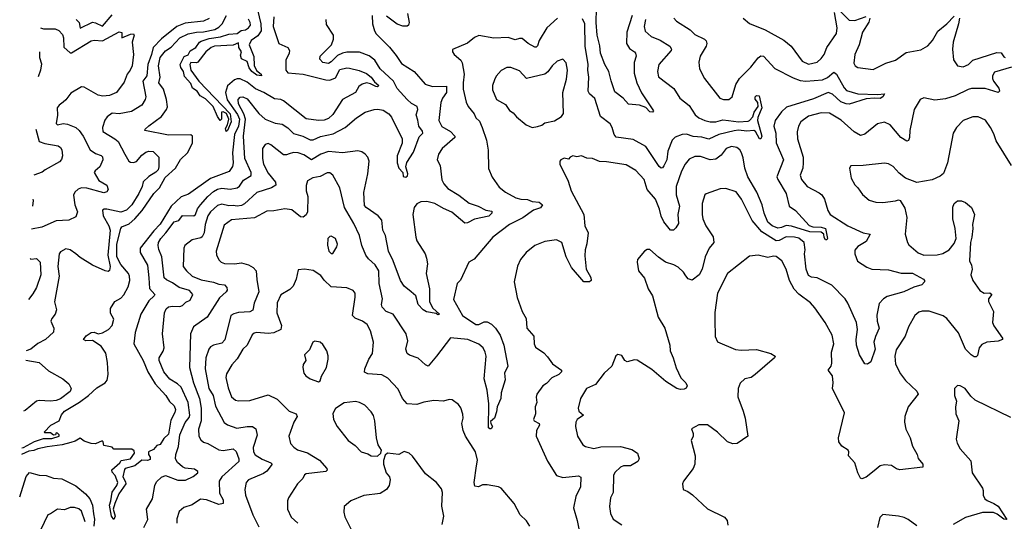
# Model space of a CAD drawing. Extents: x 1954678 to 2060275, y 904822 to 1016299.
# Tile 2 of 256: x 1954865 to 1961879, y 911399 to 914974. Entities that reach past the tile are written whole.
import ezdxf

# ---------------------------------------------------------------- set-up
doc = ezdxf.new("R2010")
doc.units = 0

msp = doc.modelspace()

# ---------------------------------------------------------------- linework, layer by layer
at = {"layer": '0CON20XD'}
for points in [[(1956560.4, 915045), (1956582.3, 914945), (1956584.9, 914895.1), (1956560.9, 914859.1), (1956515, 914825.6), (1956500, 914795), (1956532.9, 914712.9), (1956535, 914646.7), (1956552.5, 914612.5), (1956585.6, 914585), (1956588, 914575), (1956555, 914578.7), (1956518.8, 914605), (1956500.4, 914630.4), (1956485.2, 914675.2), (1956444.4, 914694.4), (1956439.1, 914720.9), (1956444.3, 914745), (1956426.8, 914775), (1956425, 914810), (1956385, 914793.5), (1956254.2, 914785.8), (1956228.5, 914775), (1956190.4, 914745), (1956135, 914671.4), (1956125, 914667.1), (1956085, 914670), (1956077.8, 914655), (1956085, 914614.4), (1956141.5, 914535), (1956365, 914302), (1956372.9, 914245), (1956345, 914183.8), (1956335, 914177.5)], [(1959228.4, 915005), (1959190.8, 914885), (1959188.9, 914805), (1959209.4, 914769.4), (1959245.6, 914745.6), (1959252, 914735), (1959255.7, 914715), (1959241.7, 914668.3), (1959243, 914593), (1959262.1, 914525), (1959295, 914453.1), (1959380, 914325), (1959374.2, 914315.8), (1959355, 914318.1), (1959325, 914348.1), (1959280, 914365), (1959203.2, 914373.2), (1959165, 914416), (1959105, 914458.8), (1959077.6, 914537.6), (1959062.9, 914605), (1959033.7, 914653.7), (1959003.8, 914735), (1958997.9, 914787.9), (1958979, 914865), (1958972.5, 914955), (1958975.3, 915055)], [(1960685, 915061.2), (1960775, 914970), (1960815, 914969.6), (1960895, 914997.7)], [(1956675.5, 914995), (1956671.6, 914925), (1956711.5, 914805), (1956775.4, 914775.4), (1956787.1, 914755), (1956784.3, 914735), (1956760, 914685), (1956761.8, 914615), (1956775, 914595.6), (1956885, 914586.7), (1957045, 914545.8), (1957075, 914543.2), (1957115, 914559.7), (1957145, 914618.6), (1957195, 914631.9), (1957215, 914629.5), (1957283.2, 914613.2), (1957335, 914591.2), (1957369.1, 914565), (1957392.4, 914532.4), (1957424, 914505), (1957415, 914496), (1957403, 914497), (1957365, 914516.5), (1957335, 914523.5), (1957304.5, 914515.5), (1957282.1, 914497.9), (1957258, 914455), (1957165.2, 914404.8), (1957095, 914298.4), (1957065, 914270.9), (1957035, 914258.3), (1956995, 914256.2), (1956905, 914268.5), (1956745.5, 914395), (1956724.8, 914404.8), (1956680.8, 914410.8), (1956605, 914455.3), (1956545, 914480.7), (1956485, 914528.9), (1956435, 914552.5), (1956415, 914553.8), (1956395, 914545.8), (1956346.2, 914503.8), (1956330.4, 914455), (1956343.2, 914403.2), (1956417.5, 914297.5), (1956430.2, 914265), (1956422.8, 914215), (1956396.2, 914155), (1956382.2, 914025), (1956386.6, 913953.4), (1956382.4, 913927.6), (1956357.5, 913892.5), (1956225, 913841.6), (1956068.5, 913731.5), (1956015, 913712.7), (1955945, 913644.7), (1955865, 913515.8), (1955821.1, 913468.9), (1955724.1, 913345), (1955724.3, 913315), (1955775.9, 913225), (1955784.8, 913134.8), (1955789.4, 913059.4), (1955827.5, 913015), (1955824.2, 913005), (1955785, 912971.1), (1955729.3, 912875), (1955687.5, 912745), (1955677.8, 912665), (1955745, 912544.4), (1955778.6, 912465), (1955829.6, 912379.6), (1955906.4, 912295), (1955933.3, 912253.3), (1955965, 912222.9), (1955976.1, 912195), (1955971.3, 912175), (1955940.9, 912119.1), (1955925, 912020.8), (1955892, 911988), (1955865, 911947.5), (1955841.7, 911938.3), (1955818.3, 911911.7), (1955783.3, 911895), (1955782, 911875), (1955794.4, 911855), (1955795, 911840), (1955776.6, 911833.4), (1955735, 911835.6), (1955684.7, 911795.3), (1955616.7, 911775), (1955612.3, 911767.7), (1955600.4, 911715), (1955619.8, 911679.8), (1955621.8, 911665), (1955570.7, 911595), (1955542.1, 911525), (1955532.2, 911485), (1955545.3, 911435), (1955535, 911411.2), (1955519.3, 911435), (1955504.7, 911515), (1955515.3, 911544.7), (1955523.6, 911606.4), (1955557.5, 911655), (1955563.6, 911675), (1955545, 911726.2), (1955525, 911748.8), (1955520.8, 911765), (1955577.5, 911815), (1955587.5, 911832.5), (1955655.2, 911844.8), (1955682.5, 911885), (1955681.2, 911901.2), (1955665, 911912.5), (1955535, 911912.5), (1955525, 911927.5), (1955465, 911940), (1955460, 911965), (1955451.7, 911971.7), (1955405, 911950), (1955375, 911952.5), (1955325, 911970), (1955295, 911992), (1955260, 911970), (1955230.3, 911959.7), (1955166.8, 911943.2), (1955060.1, 911929.9), (1954995, 911916.2), (1954965, 911902.5), (1954931, 911899), (1954878.8, 911875.2)], [(1954880.8, 911922.1), (1954893.3, 911925), (1954971.7, 911968.3), (1955035, 911990), (1955095, 911989.2), (1955146.7, 912005), (1955147.5, 912015), (1955135, 912027.5), (1955125, 912030), (1955120, 912015), (1955105, 912013.3), (1955085, 912030), (1955045, 912030), (1955040, 912035), (1955087.5, 912085), (1955145.9, 912114.1), (1955163, 912157), (1955183.3, 912185), (1955291.8, 912248.2), (1955355.4, 912294.6), (1955415, 912349.2), (1955475.3, 912384.7), (1955487.5, 912405), (1955496.2, 912445), (1955490.6, 912530.6), (1955478.3, 912598.3), (1955446.6, 912646.6), (1955385, 912686.8), (1955335.5, 912685.5), (1955320, 912695), (1955340, 912720), (1955375, 912744.6), (1955395, 912746.6), (1955425, 912734.6), (1955455, 912741.8), (1955497.9, 912765), (1955525.2, 912795), (1955535, 912840), (1955511.4, 912881.4), (1955512, 912915), (1955544, 912965), (1955585, 912990.5), (1955606.5, 913013.5), (1955639.2, 913070.8), (1955649.1, 913115), (1955648.4, 913145), (1955641.2, 913165), (1955585, 913229.1), (1955558.2, 913285), (1955558.1, 913375), (1955585, 913486), (1955591.9, 913498.1), (1955645, 913520), (1955685.8, 913555), (1955738.8, 913615), (1955820.7, 913735), (1955860.2, 913775), (1955900.6, 913849.4), (1955975.2, 913915), (1956011.8, 913978.2), (1956061.2, 914025), (1956096.2, 914095), (1956097.3, 914145), (1956085, 914154.4), (1955925, 914151.8), (1955757.5, 914185), (1955760, 914195), (1955785, 914217.1), (1955874.6, 914285), (1955911.8, 914335), (1955917.5, 914352.5), (1955911.6, 914405), (1955889.9, 914479.9), (1955855.7, 914525), (1955866.7, 914565), (1955855.2, 914645), (1955865, 914704.5), (1955905, 914753.1), (1955945, 914778.2), (1956005.7, 914844.3), (1956065, 914874.4), (1956125, 914885.8), (1956175, 914887.7), (1956254.4, 914905), (1956285, 914920.4), (1956307.4, 914945), (1956337.6, 915005)], [(1956215, 914982.1), (1956175, 914964.2), (1956045, 914950.2), (1955985, 914925.7), (1955875, 914836.9), (1955815, 914775.3), (1955804.8, 914725), (1955777.3, 914655), (1955770.3, 914575), (1955741.8, 914535), (1955762.9, 914425), (1955759.2, 914405), (1955734.5, 914365.5), (1955660.9, 914319.1), (1955575, 914302.3), (1955525, 914308.9), (1955488.1, 914281.9), (1955470.8, 914259.2), (1955454.5, 914205), (1955457.7, 914177.7), (1955543.8, 914125), (1955566.2, 914105), (1955615.3, 914015.3), (1955643.1, 913965), (1955655, 913957.5), (1955675, 913956.5), (1955696.2, 913963.8), (1955735, 914009.2), (1955765, 914030), (1955785, 914037.5), (1955815, 914035.6), (1955855.4, 913995.4), (1955856.9, 913925), (1955850.8, 913905), (1955835, 913887.5), (1955784.2, 913855.8), (1955745, 913817.8), (1955737.8, 913785), (1955714.7, 913735), (1955665.1, 913654.9), (1955625, 913616.8), (1955585, 913601.2), (1955485, 913624.2), (1955466, 913624), (1955454, 913616), (1955460.5, 913575), (1955500, 913505), (1955510.2, 913475), (1955494, 913295), (1955508.9, 913215), (1955505, 913186.7), (1955495, 913180), (1955475, 913183.1), (1955385, 913225.5), (1955295, 913279.1), (1955265, 913304.5), (1955225, 913334.4), (1955195, 913341.9), (1955155, 913318.6), (1955145.7, 913305), (1955136.2, 913215), (1955146.8, 913145), (1955114.1, 912964.1), (1955128.6, 912905), (1955118, 912875), (1955094.2, 912845), (1955087.5, 912825), (1955108, 912775), (1955105, 912747.5), (1955050, 912695), (1954995, 912665.9), (1954945, 912625.6), (1954911.2, 912613)], [(1955266.6, 914976.6), (1955288.8, 914955), (1955295, 914913.1), (1955385, 914955.7), (1955405, 914952.4), (1955455, 914927.5), (1955525, 915008)], [(1955749.1, 911355), (1955777.2, 911412.8), (1955769.4, 911485), (1955811.9, 911558.1), (1955826.9, 911655), (1955838.7, 911681.3), (1955876, 911714), (1955905, 911725.3), (1955992.9, 911692.9), (1956047.1, 911692.9), (1956101.9, 911718.1), (1956133.8, 911745), (1956133.8, 911755), (1956110.2, 911770.2), (1956045, 911777.7), (1956025, 911787.1), (1955988.7, 911818.7), (1955975.4, 911845), (1955977.8, 911875), (1955997.1, 911932.9), (1956005.2, 912015), (1956045, 912102.5), (1956072.3, 912137.7), (1956077.8, 912155), (1956066.4, 912245), (1956016.2, 912355), (1955990.6, 912379.4), (1955935, 912411.5), (1955891.1, 912465), (1955858.6, 912545), (1955860, 912565), (1955888.3, 912611.7), (1955895.5, 912635), (1955883.5, 912735), (1955897.9, 912885), (1955907.6, 912912.4), (1955925, 912926.4), (1955955, 912932.5), (1956005, 912930), (1956025, 912935.9), (1956049.6, 912960.4), (1956078.5, 912975), (1956097.7, 913015), (1956075, 913044.2), (1956001.1, 913065), (1955955, 913098), (1955910.1, 913120.1), (1955895.5, 913135), (1955876.8, 913285), (1955855.8, 913335.8), (1955851.6, 913365), (1955854.8, 913385.2), (1955870.3, 913415), (1955907.3, 913455), (1955965, 913534), (1955998.2, 913541.8), (1956025, 913578.4), (1956105, 913577.1), (1956116.7, 913585), (1956132.1, 913625), (1956153.1, 913655), (1956204.9, 913715.1), (1956245, 913749.7), (1956273.9, 913766.1), (1956305, 913773.8), (1956365, 913766.9), (1956415, 913774.7), (1956432, 913788), (1956460.4, 913829.6), (1956515.2, 913864.8), (1956514.2, 913885), (1956469, 913985), (1956459.6, 914145), (1956472.8, 914265), (1956462.5, 914302.5), (1956424.4, 914375), (1956422.5, 914405), (1956435, 914421.1), (1956455, 914425.4), (1956485, 914409.6), (1956568.8, 914305), (1956615, 914265.4), (1956685, 914236.9), (1956735, 914230), (1956775, 914202.2), (1956815, 914163.3), (1956882, 914145), (1956935, 914118.5), (1956955, 914116.8), (1957007.4, 914142.6), (1957099.4, 914160.6), (1957184.3, 914205), (1957265, 914274.4), (1957326.2, 914315), (1957390, 914335), (1957416.4, 914336.4), (1957455, 914328.5), (1957494.2, 914304.2), (1957515, 914278.9), (1957589.7, 914125), (1957589, 914095), (1957554.1, 914005), (1957553.6, 913953.6), (1957565.7, 913915), (1957594.4, 913885), (1957596.2, 913856.2), (1957615, 913852.9), (1957628, 913862), (1957630.5, 913875), (1957615.7, 913925), (1957622.7, 913957.3), (1957669.5, 914030.5), (1957711, 914139), (1957737.1, 914165), (1957735, 914180), (1957708.4, 914215), (1957701.5, 914258.5), (1957690.6, 914295), (1957702.5, 914335), (1957697.5, 914355), (1957657, 914377), (1957625, 914406.1), (1957555, 914483.2), (1957529.1, 914535), (1957434.1, 914625), (1957395, 914684.6), (1957355, 914716.8), (1957285, 914741.8), (1957195, 914741.9), (1957164.1, 914735.9), (1957129.9, 914720.1), (1957085, 914674), (1957065, 914663.1), (1957025, 914668), (1957003.1, 914693.1), (1957005.8, 914715), (1957085.6, 914794.4), (1957101.2, 914835), (1957100, 914865), (1957050.9, 914940.9), (1957047.5, 914975)], [(1956335, 914177.5), (1956332.1, 914197.9), (1956346.4, 914223.6), (1956354.2, 914265), (1956338, 914305), (1956315, 914317.5), (1956304, 914316), (1956303.8, 914265), (1956294.2, 914255), (1956273.8, 914285), (1956244.6, 914355), (1956189, 914409), (1956150.3, 914430.3), (1956129.1, 914465), (1956096.9, 914486.9), (1956085, 914520.4), (1956039.9, 914569.9), (1956031, 914605), (1956012.9, 914632.9), (1956007.8, 914655), (1956038, 914712), (1956065, 914722.9), (1956078.9, 914751.1), (1956120.9, 914775), (1956146, 914814), (1956157.7, 914822.3), (1956215, 914840.7), (1956295, 914852.6), (1956355, 914871.4), (1956415, 914875.6), (1956442.5, 914897.5), (1956475, 914901.6), (1956495, 914915.7), (1956508.5, 914935), (1956507.3, 914955), (1956495, 914978.2)], [(1958695.9, 914984.1), (1958621.1, 914915), (1958566, 914825), (1958555, 914788.8), (1958545, 914779.2), (1958535, 914778.6), (1958488, 914805), (1958445, 914839.2), (1958425, 914840), (1958395, 914830), (1958345, 914846.9), (1958242.1, 914842.1), (1958135, 914862), (1958105, 914848), (1958055, 914806.2), (1957948.3, 914761.7), (1957947.5, 914745), (1957960, 914725), (1958006.7, 914685), (1958017, 914667), (1958031.5, 914585), (1958023.5, 914525), (1958025, 914480), (1958045, 914387.5), (1958060.8, 914355), (1958103.3, 914303.3), (1958114.7, 914274.7), (1958140, 914250), (1958159.5, 914205), (1958191.8, 914115), (1958203.3, 914045), (1958204.4, 913914.4), (1958231.7, 913851.7), (1958281.3, 913781.3), (1958326.2, 913745), (1958398.8, 913705), (1958435.5, 913694.5), (1958481.7, 913691.7), (1958515, 913678.8), (1958565, 913674.4), (1958588.6, 913655), (1958575.9, 913634.1), (1958525, 913617.5), (1958448.4, 913561.6), (1958355, 913514.5), (1958236.8, 913423.2), (1958103.3, 913266.7), (1958063.8, 913245), (1958005, 913117.5), (1957981.2, 913095), (1957955, 912980), (1958019.4, 912865), (1958115, 912801.5), (1958135, 912802.1), (1958175, 912820.4), (1958195, 912819.6), (1958227.1, 912805), (1958255, 912775.8), (1958287.5, 912725), (1958313.6, 912655), (1958342, 912505), (1958318.8, 912455), (1958323, 912407), (1958294.2, 912315), (1958292, 912275), (1958266.2, 912215), (1958261.7, 912178.3), (1958247.1, 912135), (1958220.3, 912109.7), (1958221.2, 912095), (1958234.3, 912075), (1958225, 912058.6), (1958215, 912057.5), (1958205.8, 912065.8), (1958206.6, 912235), (1958195.8, 912334.2), (1958174.7, 912415), (1958187.9, 912575), (1958181.8, 912605), (1958165.9, 912635.9), (1958135, 912661.2), (1958058.8, 912695), (1957935, 912706.9), (1957835, 912576.9), (1957775, 912505.6), (1957755, 912514.4), (1957705, 912561.1), (1957642.7, 912582.7), (1957625.7, 912595), (1957615.8, 912625), (1957629.4, 912685), (1957619.2, 912735), (1957525.6, 912875), (1957475, 912893.6), (1957447.8, 912925), (1957443.5, 912945), (1957450, 912985), (1957425.7, 913094.3), (1957422.7, 913185), (1957397.9, 913227.9), (1957350.5, 913270.5), (1957332.2, 913295), (1957303.1, 913365), (1957286, 913436), (1957245, 913520.8), (1957178.2, 913635), (1957145, 913776.7), (1957096, 913866), (1957075, 913882.2), (1957055, 913883.5), (1957005, 913856.9), (1956953.3, 913846.7), (1956914.5, 913825.5), (1956906.7, 913793.3), (1956907.1, 913755), (1956918.5, 913715), (1956914.6, 913605), (1956906.8, 913583.2), (1956885, 913567.8), (1956865, 913569.4), (1956805, 913618.5), (1956755, 913625.6), (1956675, 913611.8), (1956625, 913610), (1956538.5, 913561.5), (1956375, 913548.2), (1956320.7, 913509.3), (1956265.4, 913325), (1956268.1, 913298.1), (1956283.3, 913263.3), (1956300.8, 913245), (1956325, 913235.4), (1956395, 913233.2), (1956445, 913241.7), (1956495.8, 913225.8), (1956528, 913208), (1956549.5, 913185), (1956555, 913122.5), (1956567.9, 913035), (1956535, 912953.8), (1956526.5, 912903.5), (1956505, 912891.5), (1956425, 912887.9), (1956391.4, 912878.6), (1956370, 912865), (1956327.6, 912692.4), (1956305, 912669.1), (1956245, 912654.4), (1956225, 912642.9), (1956213.3, 912626.7), (1956191.4, 912565), (1956187.5, 912485), (1956212.4, 912345), (1956244.1, 912295), (1956259.1, 912219.2), (1956322.9, 912102.9), (1956345, 912086.5), (1956411.7, 912061.7), (1956485, 912074.6), (1956524.5, 912074.5), (1956547.3, 912057.3), (1956556, 912014), (1956528.2, 911925), (1956530.9, 911895), (1956542.7, 911872.7), (1956592.8, 911842.8), (1956655, 911816.7), (1956664, 911805), (1956624.7, 911755.3), (1956601.3, 911738.7), (1956495, 911695.6), (1956478.9, 911675), (1956470, 911625), (1956474.4, 911585), (1956527.1, 911445), (1956570, 911360)], [(1957375.9, 915004.1), (1957379.2, 914945), (1957393.7, 914893.7), (1957405, 914874), (1957499.5, 914779.5), (1957548.1, 914718.1), (1957585, 914662.9), (1957675.4, 914605.4), (1957753.8, 914513.8), (1957805, 914497.8), (1957905, 914500.8), (1957904.7, 914455), (1957877.2, 914415), (1957865.5, 914385), (1957850, 914255), (1957872.7, 914212.7), (1957935, 914177.3), (1957965.6, 914144.4), (1957964.2, 914135), (1957874.4, 914055), (1957848.6, 914015), (1957839.4, 913975), (1957860.5, 913935), (1957872.7, 913832.7), (1957886.7, 913805), (1957915, 913771.5), (1957994, 913724), (1958067.1, 913667.1), (1958130.8, 913645), (1958185, 913617.3), (1958228.9, 913608.9), (1958229.2, 913595), (1958206.4, 913573.6), (1958105, 913552.7), (1958054.2, 913525.8), (1958035.4, 913524.6), (1957943.2, 913603.2), (1957885, 913628.2), (1957822.9, 913665), (1957765, 913678.4), (1957724, 913676), (1957695, 913661.9), (1957674.5, 913635), (1957666.2, 913585), (1957686.8, 913425), (1957695, 913398.6), (1957754.4, 913305), (1957763.6, 913275), (1957770.5, 913235), (1957760.9, 913165), (1957783.5, 913055), (1957783.6, 912963.6), (1957807.3, 912917.3), (1957855.7, 912875), (1957845, 912871.4), (1957831.2, 912881.2), (1957762.6, 912892.6), (1957738.8, 912905), (1957704.2, 912945), (1957686.7, 913005), (1957655, 913034.3)], [(1957627.3, 915017.3), (1957638.8, 914955), (1957634.5, 914935.5), (1957625, 914927.1), (1957595, 914928.9), (1957555, 914942.4), (1957478.8, 914998.8)], [(1959524.3, 914985), (1959543.8, 914963.8), (1959641.9, 914901.9), (1959675, 914869.1), (1959744.6, 914834.6), (1959755, 914823.8), (1959759.5, 914805), (1959754.6, 914785.4), (1959713.6, 914715), (1959702.1, 914672.1), (1959706.9, 914625), (1959742.9, 914555), (1959853.3, 914415), (1959880, 914405), (1959915.8, 914404.2), (1959941.2, 914425), (1959967.3, 914512.7), (1959992.5, 914555), (1960073.9, 914636.1), (1960126.7, 914703.3), (1960145, 914716.5), (1960165, 914714.4), (1960245.3, 914625.3), (1960375, 914559.7), (1960425, 914541.1), (1960465, 914536.1), (1960585, 914546.7), (1960619, 914561), (1960665, 914599.2), (1960685, 914586), (1960737.4, 914487.4), (1960755, 914468.6), (1960836, 914446), (1960975, 914440.8), (1961025.8, 914445.8), (1961014.4, 914425), (1960995, 914411.4), (1960955.5, 914415.5), (1960895, 914409.2), (1960775, 914371.6), (1960753.6, 914373.6), (1960715, 914389.6), (1960655, 914442.5), (1960625, 914454.7), (1960520.9, 914409.1), (1960328.7, 914351.3), (1960292, 914318), (1960246.4, 914255), (1960237.3, 914215), (1960250.8, 914165), (1960254.6, 914095.4), (1960306.8, 913975), (1960258.9, 913855), (1960265.4, 913835), (1960326.4, 913735), (1960346, 913645), (1960392, 913615), (1960488.4, 913508.4), (1960515, 913498.2), (1960575.6, 913495.6), (1960605, 913486), (1960618.8, 913415), (1960615, 913406), (1960604.5, 913404.5), (1960595, 913422.5), (1960594.2, 913445), (1960575, 913460), (1960495, 913462), (1960363.4, 913503.4), (1960325, 913506.2), (1960292.7, 913492.7), (1960265, 913489.4), (1960225, 913504.1), (1960195, 913532.1), (1960168.8, 913595), (1960153.9, 913655), (1960115.3, 913745), (1960052.8, 913855), (1960031.1, 913915), (1960019.5, 913989.5), (1960006.3, 914026.3), (1959995.4, 914045.4), (1959975, 914062.9), (1959935, 914069.5), (1959898.6, 914055), (1959862.6, 914007.4), (1959825, 913978.9), (1959785, 913975.6), (1959715, 913998.5), (1959675, 913998.5), (1959635, 913981.1), (1959605, 913944.3), (1959580.4, 913895), (1959541.8, 913785), (1959541.8, 913725), (1959565.3, 913645), (1959552.5, 913585), (1959558.1, 913521.9), (1959540.5, 913489.5), (1959522.5, 913475), (1959501.2, 913475), (1959453.8, 913533.8), (1959434.2, 913574.2), (1959424.1, 913624.1), (1959394.8, 913694.8), (1959335.3, 913765), (1959312.7, 913835), (1959255, 913900), (1959185, 913938.9), (1959045, 913962.2), (1958995, 913964.3), (1958945, 913985.8), (1958905, 913988), (1958866.4, 914003.6), (1958835, 913996.7), (1958805, 914003.3), (1958787.5, 913995), (1958775, 913980), (1958745, 913987.5), (1958720, 913975), (1958713.6, 913966.4), (1958713.8, 913945), (1958772.1, 913822.1), (1958792.9, 913755), (1958883.3, 913585), (1958890, 913505), (1958914.3, 913455), (1958905, 913377.5), (1958894.3, 913334.3), (1958892.1, 913292.1), (1958901.2, 913195), (1958933, 913137), (1958936.2, 913115), (1958925, 913106.7), (1958885, 913106.7), (1958795, 913208.1), (1958757.1, 913285), (1958728, 913385), (1958690, 913405), (1958605, 913393.8), (1958536, 913364), (1958474, 913315), (1958434, 913265), (1958411.7, 913218.3), (1958387.5, 913105), (1958408, 912995), (1958444.3, 912895), (1958473.3, 912845), (1958478.6, 912775), (1958527.9, 912717.9), (1958529.4, 912665), (1958539.6, 912639.6), (1958598.8, 912598.8), (1958625, 912570), (1958660.2, 912520.2), (1958725.8, 912475), (1958724.2, 912465), (1958705, 912444.4), (1958655, 912422.2), (1958619.1, 912380.9), (1958591.4, 912365), (1958550, 912305), (1958544.2, 912284.2), (1958548.1, 912245), (1958538.1, 912215), (1958539.2, 912165), (1958526.2, 912125), (1958530, 912115), (1958566.9, 912095), (1958567.5, 912085), (1958547.8, 912045), (1958545.6, 912005), (1958625, 911826.7), (1958688.8, 911725), (1958735, 911710), (1958845, 911721.9), (1958863.1, 911713.1), (1958859.5, 911645), (1958826.4, 911575), (1958810.8, 911495), (1958836.9, 911405), (1958863.3, 911273.3)], [(1959324.1, 914975.9), (1959314.6, 914925), (1959321.3, 914891.3), (1959364.2, 914855), (1959428.5, 914828.5), (1959495.7, 914785.7), (1959509.4, 914765), (1959506.2, 914753.8), (1959418.9, 914655), (1959409.2, 914605), (1959415, 914567.5), (1959525, 914482.9), (1959568.6, 914415), (1959633.3, 914363.3), (1959677.5, 914295), (1959703.1, 914275), (1959745, 914255.3), (1959785, 914246.9), (1959825, 914246.8), (1959875, 914259.3), (1959914.8, 914255.2), (1959985, 914246.5), (1960055, 914251.1), (1960065, 914256.7), (1960088.8, 914281.2), (1960096.7, 914315), (1960125.7, 914355), (1960122.5, 914385), (1960105, 914407.8), (1960103.3, 914425), (1960115, 914434.6), (1960132.1, 914432.1), (1960151.5, 914345), (1960123.6, 914276.4), (1960121.5, 914255), (1960151.6, 914145), (1960145, 914124), (1960135, 914126), (1960107.2, 914177.2), (1960095, 914185.5), (1960045, 914180), (1959985, 914185.6), (1959955, 914181.5), (1959844.8, 914155.2), (1959775, 914122.4), (1959725, 914137.6), (1959662.6, 914142.6), (1959615, 914158), (1959585, 914155.9), (1959535, 914136.5), (1959512.2, 914115), (1959482.4, 914037.6), (1959474.5, 913975), (1959455, 913933.3), (1959445, 913918.8), (1959435, 913916.2), (1959421.7, 913928.3), (1959325, 914070.8), (1959235, 914120.5), (1959115, 914137.1), (1959099.4, 914155), (1959086.9, 914206.9), (1959071.9, 914231.9), (1959003.1, 914285), (1958962.3, 914412.3), (1958925, 914445.6), (1958914.7, 914464.7), (1958919.2, 914565), (1958912.4, 914615), (1958914.2, 914655), (1958893.8, 914785), (1958891.6, 914945), (1958875, 914979.4)], [(1960018.8, 914985), (1960065, 914948), (1960175, 914902.2), (1960308.5, 914828.5), (1960361.9, 914785), (1960438.5, 914678.5), (1960485, 914657.8), (1960545, 914670.5), (1960575, 914697.8), (1960595.3, 914725), (1960615.2, 914774.8), (1960682.7, 914875), (1960687.6, 914915), (1960668.5, 915025)], [(1960922.2, 914985), (1960913.9, 914956.1), (1960869.6, 914885), (1960844.6, 914795), (1960815.4, 914725), (1960808.5, 914665), (1960815.8, 914645), (1960835, 914633.1), (1960945, 914620), (1961035, 914665.4), (1961105, 914686.8), (1961180.7, 914739.3), (1961285, 914758.6), (1961335, 914788.8), (1961366.9, 914825), (1961405, 914892), (1961470, 914945), (1961521.7, 914998.3)], [(1961559.2, 914985), (1961552.9, 914945), (1961514.4, 914815), (1961511.1, 914765), (1961517.9, 914687.9), (1961545, 914646.2), (1961585, 914637.5), (1961625, 914653.8), (1961655.9, 914685.9), (1961825, 914739.6), (1961857.6, 914737.6), (1961875, 914708.8), (1961885, 914705.8)], [(1955013, 914915.2), (1955035, 914910), (1955118.2, 914908.2), (1955145, 914896.7), (1955169.4, 914869.4), (1955178.5, 914845), (1955179.2, 914779.2), (1955225, 914738), (1955235, 914737.3), (1955375, 914822.7), (1955395, 914827.7), (1955455, 914823.2), (1955575, 914887.5), (1955593.6, 914883.6), (1955593.9, 914843.9), (1955655, 914870.6), (1955675, 914873.3), (1955681.2, 914865), (1955665.6, 914815), (1955676.9, 914725), (1955666, 914645), (1955653.3, 914615), (1955631.2, 914585), (1955610.1, 914529.9), (1955555.6, 914455), (1955505, 914432.7), (1955458.3, 914428.3), (1955425, 914436.9), (1955325, 914492.2), (1955305, 914495.5), (1955230.1, 914449.9), (1955195, 914403.1), (1955174.2, 914385.8), (1955145.6, 914365), (1955131.9, 914345), (1955133.9, 914293.9), (1955125, 914234), (1955135, 914225.6), (1955175, 914233.2), (1955205, 914229.5), (1955265.4, 914205), (1955290, 914185), (1955317.9, 914145), (1955366.4, 914046.3), (1955405, 914019.5), (1955445, 914006.2), (1955455, 913996.2), (1955457.1, 913975), (1955436.1, 913925), (1955402.2, 913897.8), (1955396.9, 913885), (1955429.1, 913829.1), (1955485.8, 913795), (1955496, 913765), (1955485, 913748), (1955465, 913740), (1955343.6, 913773.6), (1955305.4, 913774.6), (1955282.8, 913767.2), (1955257.5, 913745), (1955247.7, 913722.3), (1955258.6, 913655), (1955277.5, 913605), (1955265, 913570), (1955215, 913544.2), (1955125, 913540.6), (1955023.9, 913496.1), (1954949.7, 913481.7)], [(1955005.3, 914744.6), (1955005.3, 914705), (1955019.5, 914659.5), (1955012.5, 914615), (1954997.4, 914566.7)], [(1958515, 914206.7), (1958555, 914213.8), (1958585, 914223.3), (1958605, 914240), (1958675.9, 914254.1), (1958723.8, 914285), (1958738.8, 914305), (1958733.2, 914455), (1958760.2, 914549.8), (1958766.5, 914615), (1958757.5, 914667.5), (1958735, 914693.3), (1958695, 914678.8), (1958658.1, 914645), (1958628.5, 914601.5), (1958605, 914586.4), (1958475, 914555.6), (1958425, 914609.4), (1958365, 914633.5), (1958336.4, 914633.6), (1958295, 914612.9), (1958259.4, 914570.6), (1958246.9, 914545), (1958234.3, 914505), (1958233.3, 914475), (1958262.5, 914405), (1958325, 914369.2), (1958355, 914328), (1958380.8, 914310.8), (1958405, 914281.2), (1958474.2, 914224.2), (1958515, 914206.7)], [(1961930, 914635), (1961810.4, 914599.6), (1961795.6, 914575), (1961794.5, 914555), (1961801.8, 914535), (1961841.1, 914485), (1961844.2, 914465.8), (1961835.9, 914454.1), (1961743.6, 914483.7), (1961645, 914483.1), (1961622.4, 914477.6), (1961528.3, 914431.7), (1961460.2, 914409.8), (1961385, 914400.8), (1961305, 914417.1), (1961280.8, 914405), (1961237.8, 914335), (1961205.6, 914185), (1961204.2, 914135), (1961195.8, 914114.2), (1961185, 914108.8), (1961143.1, 914135), (1961065, 914225.6), (1961025, 914244), (1960975, 914232), (1960885, 914157.1), (1960855, 914148.5), (1960808.6, 914175), (1960718.2, 914258.2), (1960635, 914309.1), (1960575, 914309.2), (1960485, 914285.5), (1960430, 914245), (1960413.3, 914215), (1960402.9, 914175), (1960406.4, 914125), (1960445.4, 913995), (1960446.7, 913953.3), (1960443.1, 913915), (1960425.4, 913865), (1960433.8, 913835), (1960475.7, 913785), (1960560.5, 913740.5), (1960578.6, 913725), (1960598.5, 913695), (1960622.2, 913615), (1960638.6, 913585), (1960765, 913505.5), (1960875, 913455.6), (1960923.3, 913445), (1960895, 913392.5), (1960835, 913358), (1960815, 913332.5), (1960814, 913305), (1960833.4, 913253.4), (1960900.7, 913210.7), (1960935, 913196.9), (1961055, 913190.5), (1961145, 913168.2), (1961225, 913166.5), (1961303.8, 913125), (1961311.2, 913115), (1961310, 913105), (1961292, 913085), (1961235, 913068.9), (1961163.3, 913035), (1961045, 913000.5), (1961019.2, 912985), (1960988, 912952), (1960971.1, 912868.9), (1960974.7, 912824.7), (1960987.9, 912775), (1960960.7, 912715), (1960950.4, 912675), (1960960, 912625), (1960927.9, 912535), (1960905, 912518), (1960885, 912520.8), (1960848.5, 912585), (1960826.6, 912655), (1960824.7, 912695.3), (1960833.1, 912765), (1960826, 912815), (1960765, 912954.3), (1960745, 912985.6), (1960651.8, 913081.8), (1960545, 913134), (1960505, 913139.1), (1960485, 913151.8), (1960466.8, 913195), (1960456.9, 913305), (1960460, 913335), (1960452.8, 913385), (1960415, 913416.8), (1960384.8, 913424.8), (1960325, 913426.5), (1960275, 913400), (1960255, 913398.6), (1960151.9, 913461.9), (1960083, 913543), (1960006.2, 913695), (1959968, 913748), (1959895, 913771.1), (1959855, 913768.1), (1959755.9, 913734.1), (1959746.7, 913725), (1959728.1, 913665), (1959726.7, 913585), (1959732.5, 913555), (1959753.1, 913505), (1959806.2, 913426.2), (1959811.1, 913385), (1959777.5, 913345), (1959747.9, 913285), (1959727.9, 913195), (1959705.6, 913155), (1959655, 913117.1), (1959627.8, 913127.8), (1959609.5, 913149.5), (1959594.6, 913174.6), (1959555, 913210.8), (1959525, 913227.1), (1959465.6, 913245.6), (1959415, 913281.2), (1959355, 913336.2), (1959335, 913336.7), (1959315, 913323.3), (1959266.2, 913265), (1959263.8, 913245), (1959273.8, 913185), (1959315, 913132.5), (1959342.5, 913055), (1959374, 913005), (1959413.1, 912855), (1959460, 912775), (1959496.9, 912655), (1959499.5, 912615), (1959521.4, 912565), (1959542.4, 912492.4), (1959575, 912421.2), (1959611.4, 912385), (1959619.4, 912365), (1959612.9, 912347.1), (1959599.7, 912340.3), (1959572.3, 912337.7), (1959546.7, 912345), (1959467.5, 912395), (1959369.3, 912480.7), (1959265, 912546.9), (1959245, 912550.6), (1959193.8, 912535), (1959175, 912546), (1959155, 912580), (1959125, 912587.5), (1959111.7, 912578.3), (1959083.3, 912505), (1959030, 912455), (1958968, 912375), (1958904, 912345), (1958861.4, 912275), (1958842.5, 912205), (1958848, 912185), (1958881.2, 912155), (1958837.1, 912125), (1958827.5, 912105), (1958825.8, 912075), (1958838, 912005), (1958875.8, 911945), (1958895, 911932.2), (1958955, 911918.2), (1959005, 911929.2), (1959145, 911932.1), (1959225, 911911.4), (1959266, 911885), (1959277.5, 911845), (1959268.8, 911825), (1959216, 911794), (1959165.5, 911794.5), (1959146.2, 911785), (1959105, 911746.2), (1959096.2, 911726.2), (1959093.1, 911605), (1959074.3, 911565), (1959065.8, 911505), (1959073.8, 911455), (1959093.8, 911415), (1959155, 911373.1)], [(1961931.4, 913935), (1961820.3, 914110.3), (1961805, 914161.2), (1961781.9, 914205), (1961745, 914258), (1961692.7, 914282.7), (1961655, 914280.8), (1961586.2, 914255), (1961539.2, 914205), (1961515.8, 914164.2), (1961474, 913955), (1961445, 913877.5), (1961421.7, 913858.3), (1961365, 913833.8), (1961255, 913814.2), (1961175.8, 913845.8), (1961130.3, 913880.3), (1961088.7, 913928.7), (1961055, 913947.5), (1961025, 913951.9)], [(1954981, 914193.5), (1955005, 914105.7), (1955045, 914091.3), (1955140, 914075), (1955155, 914064), (1955165.5, 914045.5), (1955170, 914005), (1955162.2, 913977.8), (1955148.3, 913961.7), (1955046.7, 913903.3), (1955025, 913888.1), (1954966.5, 913866.2)], [(1957655, 913034.3), (1957605, 913075.6), (1957577.3, 913115), (1957525.2, 913255), (1957492.4, 913325), (1957471.8, 913435), (1957452, 913475), (1957444.6, 913545), (1957419.2, 913575), (1957333.1, 913635), (1957320.5, 913650.5), (1957317.4, 913742.6), (1957345.6, 913875), (1957355.7, 913965), (1957344.2, 913994.2), (1957325.7, 914015.7), (1957301.7, 914031.7), (1957275, 914038.6), (1957165, 914024.5), (1957065, 914034.7), (1957010, 914015), (1956945, 913975.5), (1956890.1, 914010.1), (1956848.8, 914025), (1956815, 914028), (1956785, 914018.2), (1956765, 914010.6), (1956745, 914011.5), (1956655, 914083.3), (1956635, 914091.9), (1956614.5, 914085.5), (1956595.7, 914055), (1956594.6, 913985), (1956601.8, 913945), (1956635, 913880), (1956686.9, 913815), (1956690, 913795), (1956658.8, 913775), (1956555, 913741.3), (1956467.5, 913662.5), (1956445, 913650.3), (1956415.2, 913644.8), (1956385, 913649.8), (1956355, 913646.7), (1956305, 913659.7), (1956275, 913650), (1956225.3, 913605), (1956205.7, 913575), (1956185.9, 913515), (1956178.4, 913455), (1956165, 913426.7), (1956155, 913418.8), (1956095, 913405.6), (1956041.4, 913365), (1956034.5, 913345), (1956030, 913215), (1956052.5, 913185), (1956095, 913145.5), (1956159.1, 913120.9), (1956245, 913103.4), (1956285, 913088.2), (1956323.7, 913083.7), (1956340.6, 913065), (1956343, 913047), (1956336.3, 913033.7), (1956289.4, 912990.6), (1956201.4, 912855), (1956103.3, 912785), (1956082.1, 912735), (1956074, 912494), (1956104.3, 912385), (1956145.2, 912275), (1956159, 912205), (1956159.2, 912115), (1956138.8, 912055), (1956141.1, 912005), (1956155, 911980), (1956175, 911961.9), (1956205, 911952.5), (1956285, 911908.2), (1956315, 911904.7), (1956385, 911914.6), (1956406.5, 911896.5), (1956426.6, 911845), (1956425.9, 911824.1), (1956305.2, 911714.8), (1956286.8, 911685), (1956289.2, 911599.2), (1956315, 911552.5), (1956313.8, 911525), (1956285, 911517.8), (1956195, 911550.9), (1956153.1, 911556.9), (1956095, 911516.9), (1956033.6, 911496.4), (1956002.4, 911467.6), (1955984.5, 911415.5), (1955984.4, 911385)], [(1961025, 913951.9), (1960875, 913935.7), (1960786.4, 913933.6), (1960776.7, 913915), (1960787.5, 913845), (1960815, 913796), (1960836.2, 913776.2), (1960868.7, 913728.7), (1960916.9, 913686.9), (1960965, 913672.5), (1961015, 913671.4), (1961105, 913682), (1961125, 913690), (1961137.5, 913685), (1961169.7, 913629.7), (1961184, 913565), (1961174.2, 913445), (1961188.6, 913385), (1961199.3, 913369.3), (1961265, 913313.1), (1961305, 913295.8), (1961401.7, 913298.3), (1961441.7, 913308.3), (1961487.1, 913332.9), (1961521.2, 913378.8), (1961535.8, 913414.2), (1961530, 913485), (1961512, 913555), (1961512.9, 913637.1), (1961521.2, 913665), (1961545, 913683.3), (1961575, 913683.8), (1961602.3, 913672.3), (1961646.7, 913635), (1961666.2, 913585), (1961653.3, 913515), (1961656.1, 913486.1), (1961648.8, 913425), (1961638.8, 913385), (1961632, 913255), (1961645.7, 913225.7), (1961650, 913195), (1961640, 913155), (1961656, 913115), (1961704.6, 913044.6), (1961735, 913025.6), (1961775, 913028.5), (1961789.4, 913015), (1961767.1, 912985), (1961765.6, 912965), (1961801.4, 912895), (1961795.7, 912815), (1961805, 912791.2), (1961866, 912705), (1961866, 912695), (1961836.3, 912683.7), (1961755.4, 912674.6), (1961720.3, 912659.7), (1961700, 912635), (1961688.5, 912581.5), (1961678.1, 912571.9), (1961665, 912571.4), (1961642.5, 912585), (1961602.5, 912625), (1961553.1, 912743.1), (1961470.8, 912845), (1961443.7, 912863.7), (1961345, 912896.7), (1961295, 912897.8), (1961271.4, 912888.6), (1961242.5, 912865), (1961195.8, 912785), (1961172, 912718), (1961108.3, 912621.7), (1961100, 912575), (1961105, 912520), (1961139.8, 912449.8), (1961175, 912402.5), (1961256, 912326), (1961265.7, 912305), (1961194.4, 912215), (1961171.5, 912145), (1961168.9, 912105), (1961178.8, 912055), (1961207.7, 911995), (1961226.4, 911935), (1961257.8, 911875), (1961265.5, 911845.5), (1961298, 911805), (1961300, 911785), (1961135, 911764.8), (1961112.2, 911772.2), (1961075, 911797.3), (1961025, 911801.5), (1960994, 911795), (1960952.4, 911757.6), (1960895, 911714.2), (1960865, 911702), (1960855, 911706.2), (1960836, 911745), (1960813.8, 911815), (1960770, 911865), (1960772.5, 911895), (1960766.7, 911905), (1960721.2, 911935), (1960700, 911965), (1960698.8, 911995), (1960741.7, 912171.7), (1960656, 912345), (1960660, 912385), (1960656, 912435), (1960623.8, 912475), (1960645.5, 912504.5), (1960650.6, 912525), (1960647.5, 912605), (1960664, 912665), (1960652.9, 912725), (1960604.2, 912815), (1960530.2, 912920.2), (1960498, 912955), (1960415, 913018.1), (1960383.3, 913053.3), (1960349.6, 913115), (1960325.4, 913195.4), (1960293.3, 913255), (1960255, 913285.6), (1960235, 913288), (1960195, 913280), (1960125, 913295.8), (1960065, 913288), (1959908, 913165), (1959835.5, 913025), (1959817.7, 912887.7), (1959817.5, 912835), (1959820, 912715), (1959837, 912677), (1959964.4, 912624.4), (1960005, 912618.6), (1960115, 912622.9), (1960215, 912594), (1960246.7, 912575), (1960243.3, 912565), (1960105, 912446.2), (1960075, 912423.8), (1960030, 912415), (1959996.8, 912383.2), (1959982.9, 912345), (1959980, 912285), (1960018.6, 912185), (1960032.5, 912135), (1960052, 912005), (1959975.8, 911954.2), (1959945, 911952), (1959907.5, 911965), (1959836, 912035), (1959765, 912085.6), (1959703.3, 912086.7), (1959652, 912058), (1959663.3, 912025), (1959663.3, 912005), (1959648.8, 911975), (1959675.9, 911865.9), (1959674.3, 911805), (1959662.5, 911775), (1959593.3, 911685), (1959586.7, 911665), (1959592.5, 911625), (1959625, 911612), (1959657.9, 911587.9), (1959765, 911488), (1959885, 911427.5), (1959904.2, 911405), (1959909.1, 911370.9)], [(1954958.9, 913693.8), (1954960.6, 913685), (1954956.8, 913645)], [(1957095, 913306.7), (1957125.6, 913354.4), (1957129.2, 913375), (1957116, 913415), (1957085, 913432), (1957075, 913430), (1957061.4, 913415), (1957057.7, 913367.7), (1957066.7, 913325), (1957085, 913306.7), (1957095, 913306.7)], [(1954940.4, 913271.6), (1954945, 913267.5), (1954985, 913272), (1955011.2, 913245), (1955015.4, 913155), (1954984.6, 913065), (1954958.9, 913021.1), (1954927.5, 912978.7)], [(1958500.3, 911365), (1958475, 911401.5), (1958430.5, 911445), (1958387.5, 911525), (1958295, 911635.7), (1958275, 911645.6), (1958195, 911660), (1958161.6, 911658.4), (1958134.3, 911644.3), (1958108.6, 911648.6), (1958103.3, 911675), (1958120.4, 911795), (1958126.4, 911835), (1958113, 911893), (1958041.9, 912005), (1958024.5, 912045), (1958014.4, 912095), (1958024.5, 912135), (1958022.4, 912162.4), (1958008.7, 912208.7), (1957991.7, 912231.7), (1957945, 912263.8), (1957925, 912268), (1957885, 912256), (1957815, 912259.2), (1957745, 912248.6), (1957695, 912231.4), (1957626, 912236), (1957592.5, 912275), (1957560.3, 912340.3), (1957488.3, 912418.3), (1957445, 912442.2), (1957345, 912450.9), (1957322.2, 912462.2), (1957323.6, 912485), (1957353.3, 912555), (1957378.1, 912595), (1957385.7, 912675), (1957365.4, 912755.4), (1957341.3, 912801.3), (1957306.2, 912825), (1957255, 912847.1), (1957236.9, 912866.9), (1957255.8, 912995.8), (1957254, 913025), (1957240, 913045), (1957195, 913062.5), (1957085, 913070), (1957035, 913116.7), (1957010, 913150), (1956955, 913186.2), (1956895, 913196.7), (1956849.3, 913190.7), (1956834.2, 913125), (1956812.9, 913075), (1956789.8, 913050.2), (1956725, 913012.5), (1956700, 912955), (1956697.9, 912885), (1956730.9, 912795), (1956724.6, 912765.4), (1956675, 912741.8), (1956635, 912738.2), (1956555, 912743.6), (1956535, 912739.4), (1956521.8, 912728.2), (1956484.7, 912655.3), (1956455, 912625.6), (1956413.3, 912556.7), (1956375.8, 912515), (1956338.9, 912451.1), (1956334.6, 912425), (1956350.3, 912349.7), (1956375, 912285.8), (1956401.7, 912261.7), (1956425, 912257.3), (1956505, 912261.1), (1956635, 912300.5), (1956698.8, 912268.8), (1956785, 912184.5), (1956835, 912164), (1956841.9, 912145), (1956818.7, 912105), (1956782.2, 912005), (1956794.6, 911954.6), (1956817.6, 911927.6), (1956845, 911909.4), (1956915, 911888.1), (1957000.8, 911835), (1957053.8, 911775), (1957055.8, 911764.2), (1957045.6, 911754.4), (1956905, 911736.7), (1956895, 911730.8), (1956882.5, 911705), (1956844, 911666), (1956780, 911565), (1956772.9, 911545), (1956772.5, 911485), (1956798.7, 911428.7), (1956846.3, 911386.3)], [(1956995, 912393.3), (1957005, 912400), (1957016.4, 912433.6), (1957051.2, 912495), (1957063.8, 912555), (1957062.3, 912577.7), (1957054.2, 912615), (1957025, 912660), (1957005, 912676.7), (1956967, 912683), (1956952.5, 912675), (1956929.1, 912620.9), (1956893.8, 912585), (1956902.5, 912545), (1956884.4, 912515.6), (1956881.4, 912495), (1956889.2, 912455), (1956903.8, 912435), (1956935, 912414), (1956995, 912393.3)], [(1954908.3, 912547.1), (1955005, 912530.9), (1955070.9, 912470.9), (1955172.5, 912415), (1955215, 912378.8), (1955232.9, 912345), (1955224.2, 912325), (1955155, 912270.7), (1955125, 912260), (1955084.2, 912255.8), (1955005, 912259.5), (1954985, 912254.5), (1954905, 912188.5), (1954892.2, 912183.4)], [(1961925, 912139.1), (1961672.6, 912262.6), (1961639.7, 912289.7), (1961600, 912345), (1961565.6, 912365.6), (1961545, 912368), (1961523.8, 912345), (1961524.2, 912295), (1961538.8, 912255), (1961532.5, 912215), (1961534, 912165), (1961555.8, 912115), (1961536.9, 911985), (1961543.1, 911955), (1961564.6, 911914.6), (1961640, 911830), (1961649.4, 911745), (1961722.9, 911635), (1961728.1, 911618.1), (1961728.6, 911585), (1961739.9, 911559.9), (1961756, 911546), (1961805, 911526.7), (1961836.4, 911506.4), (1961897.3, 911412.7), (1961875, 911414.5), (1961828.6, 911448.6), (1961801.1, 911461.1), (1961725, 911462.2), (1961603.1, 911426.9), (1961515, 911375.4)], [(1957415, 911862.5), (1957437.5, 911885), (1957442.5, 911905), (1957420, 911945), (1957408, 911995), (1957395.8, 912115), (1957385, 912152.5), (1957369.5, 912179.5), (1957325, 912226), (1957286.4, 912246.4), (1957257.3, 912252.7), (1957177.7, 912242.3), (1957116.1, 912203.9), (1957097, 912167), (1957101.2, 912125), (1957126.7, 912075), (1957205.7, 911975.7), (1957255, 911940), (1957297.5, 911895), (1957345, 911880), (1957370, 911865), (1957415, 911862.5)], [(1957875.8, 911375), (1957886.2, 911435), (1957873.6, 911506.4), (1957876, 911605), (1957869.5, 911629.5), (1957833.3, 911675), (1957755, 911736.2), (1957664.2, 911864.2), (1957640, 911885), (1957605, 911897.1), (1957565, 911874), (1957486.4, 911883.6), (1957469.3, 911870.7), (1957457, 911833), (1957457, 911807), (1957476.7, 911745), (1957498.8, 911715), (1957503.8, 911695), (1957497, 911653), (1957477.5, 911625), (1957434.1, 911595.9), (1957316.8, 911583.2), (1957223.3, 911545), (1957176.7, 911505), (1957173.8, 911465), (1957181.2, 911431.2), (1957247.8, 911297.8)], [(1954865.3, 911572.9), (1954911.5, 911718.5), (1954935, 911745.7), (1955005, 911728.1), (1955055, 911725.8), (1955105, 911705.6), (1955165, 911701.9), (1955265, 911651.3), (1955335, 911594.7), (1955365, 911559.4), (1955383, 911515), (1955391.2, 911451.2), (1955397.1, 911415), (1955392.6, 911365)], [(1955332.6, 911395), (1955305, 911471.9), (1955287.1, 911487.1), (1955256.6, 911496.6), (1955225, 911496.2), (1955185, 911480), (1955133.9, 911486.1), (1955085, 911452.5), (1955065, 911446), (1955014.6, 911335.4)], [(1961255, 911366.7), (1961195, 911412.5), (1961165.5, 911425.5), (1961125, 911435.8), (1961015, 911446.9), (1960993.7, 911426.3), (1960977.1, 911355)]]:
    msp.add_lwpolyline(points, dxfattribs=at)

doc.saveas('drawing.dxf')
